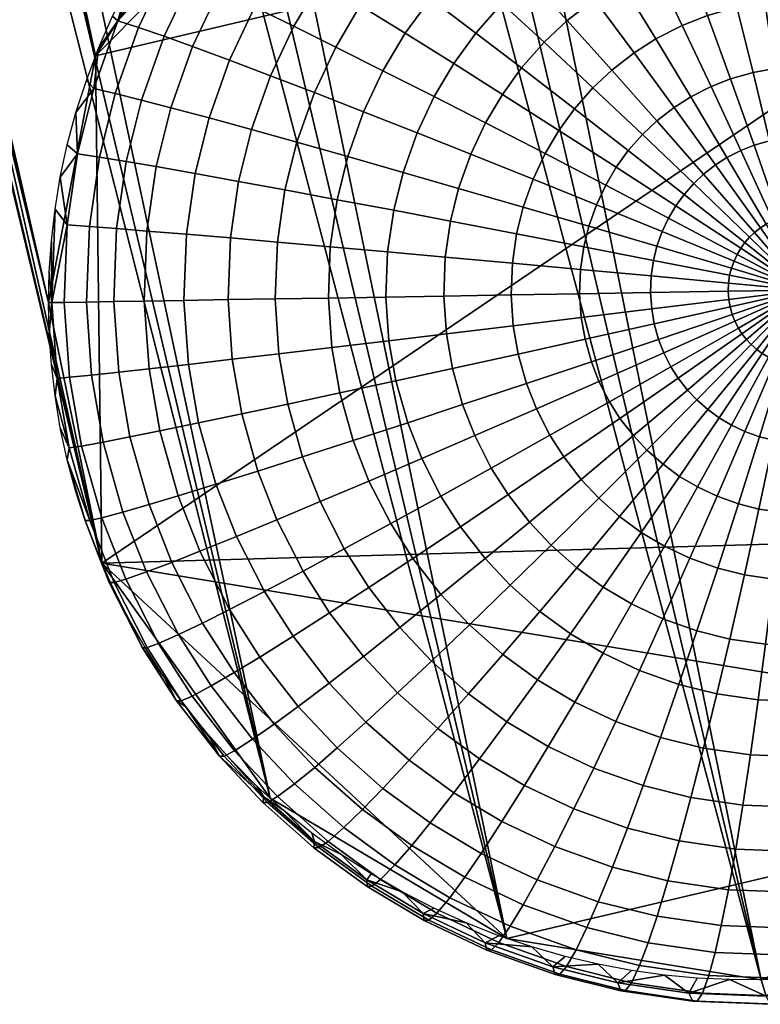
# Model space of a CAD drawing. Header units: millimetres. Extents: x -1294 to -744, y 672 to 1189.
# Tile 236 of 256: x -760.76 to -752.46, y 684.97 to 696. Entities that reach past the tile are written whole.
import ezdxf

# ---------------------------------------------------------------- set-up
doc = ezdxf.new("R2010")
doc.units = ezdxf.units.MM
doc.header["$MEASUREMENT"] = 0
doc.layers.add('4 Ben 2', color=7, linetype='Continuous')

msp = doc.modelspace()

# ---------------------------------------------------------------- meshes
at = {"layer": '4 Ben 2'}
mesh = msp.add_polyface(dxfattribs=at)
corners = [(-758.24, 698.183, -463.594), (-759.912, 695.593, -462.992), (-770.033, 742.61, -297.043), (-760.438, 692.831, -462.268), (-771.129, 739.852, -296.357), (-759.841, 689.915, -461.428), (-771.112, 737.044, -295.585), (-757.955, 687.282, -460.582), (-769.87, 734.171, -294.715), (-755.303, 685.71, -459.978), (-767.513, 732.017, -293.97), (-752.453, 685.249, -459.666), (-764.677, 731.005, -293.508), (-749.425, 685.876, -459.642), (-761.772, 731.069, -293.337), (-746.667, 687.744, -459.975), (-758.776, 732.32, -293.485), (-744.995, 690.335, -460.578), (-756.506, 734.634, -293.973), (-744.469, 693.096, -461.302), (-755.41, 737.392, -294.659), (-745.066, 696.013, -462.141), (-755.427, 740.199, -295.431), (-755.285, 738.754, -295.025), (-755.882, 741.671, -295.865), (-756.67, 743.073, -296.301), (-757.483, 733.402, -293.698), (-755.811, 735.993, -294.301), (-763.27, 730.907, -293.39), (-760.241, 731.534, -293.365), (-768.771, 732.94, -294.306), (-766.119, 731.368, -293.702), (-771.254, 738.489, -295.991), (-770.657, 735.573, -295.151), (-770.728, 741.251, -296.715), (-752.453, 700.678, -463.903), (-749.604, 700.218, -463.591), (-755.482, 700.051, -463.928), (-759.912, 695.593, -462.992), (-758.24, 698.183, -463.594), (-759.841, 689.915, -461.428), (-760.438, 692.831, -462.268), (-755.303, 685.71, -459.978), (-757.955, 687.282, -460.582), (-746.667, 687.744, -459.975), (-752.453, 685.249, -459.666), (-749.425, 685.876, -459.642), (-744.995, 690.335, -460.578), (-745.066, 696.013, -462.141), (-744.469, 693.096, -461.302), (-746.952, 698.646, -462.987)]
mesh.append_faces([[corners[k] for k in face] for face in [(0, 1, 2, 2), (1, 3, 4, 4), (3, 5, 6, 6), (5, 7, 8, 8), (7, 9, 10, 10), (9, 11, 12, 12), (11, 13, 14, 14), (13, 15, 16, 16), (15, 17, 18, 18), (17, 19, 20, 20), (19, 21, 22, 22), (22, 23, 19, 19), (24, 22, 21, 21), (25, 24, 21, 21), (18, 26, 15, 15), (27, 18, 17, 17), (20, 27, 17, 17), (23, 20, 19, 19), (14, 28, 11, 11), (29, 14, 13, 13), (16, 29, 13, 13), (26, 16, 15, 15), (10, 30, 7, 7), (31, 10, 9, 9), (12, 31, 9, 9), (28, 12, 11, 11), (6, 32, 3, 3), (33, 6, 5, 5), (8, 33, 5, 5), (30, 8, 7, 7), (34, 2, 1, 1), (4, 34, 1, 1), (32, 4, 3, 3), (35, 36, 37, 37), (37, 38, 39, 39), (38, 40, 41, 41), (40, 42, 43, 43), (42, 44, 45, 45), (45, 44, 46, 46), (44, 40, 47, 47), (47, 48, 49, 49), (48, 47, 50, 50), (50, 37, 36, 36), (37, 50, 38, 38), (38, 50, 40, 40), (40, 44, 42, 42), (40, 50, 47, 47)]])
mesh = msp.add_polyface(dxfattribs=at)
corners = [(-755.558, 698.804, -466.285), (-754.944, 699.119, -466.247), (-754.719, 698.704, -466.876), (-755.292, 698.411, -466.911), (-755.801, 699.152, -465.592), (-755.151, 699.485, -465.552), (-755.993, 699.413, -464.928), (-755.315, 699.76, -464.887), (-756.169, 699.637, -464.165), (-755.76, 698.111, -466.939), (-755.01, 697.982, -467.466), (-755.441, 697.707, -467.492), (-756.06, 698.483, -466.315), (-756.333, 698.812, -465.624), (-756.547, 699.059, -464.962), (-756.743, 699.27, -464.2), (-755.49, 696.93, -468.034), (-755.085, 697.246, -468.009), (-754.702, 696.741, -468.469), (-755.058, 696.463, -468.491), (-755.889, 697.357, -467.52), (-756.246, 697.732, -466.969), (-756.581, 698.077, -466.347), (-756.886, 698.381, -465.658), (-757.123, 698.609, -464.997), (-757.339, 698.805, -464.237), (-755.828, 696.611, -468.054), (-755.357, 696.181, -468.509), (-756.264, 697.004, -467.543), (-756.653, 697.348, -466.994), (-757.018, 697.665, -466.374), (-757.349, 697.945, -465.686), (-756.159, 696.236, -468.075), (-755.649, 695.85, -468.527), (-756.631, 696.588, -467.566), (-757.051, 696.897, -467.019), (-757.445, 697.181, -466.401), (-756.441, 695.847, -468.092), (-755.898, 695.507, -468.543), (-756.944, 696.157, -467.585), (-757.391, 696.429, -467.04), (-757.16, 699.117, -463.781), (-756.823, 699.348, -463.822), (-756.476, 699.561, -463.858), (-756.121, 699.755, -463.888), (-755.759, 699.931, -463.913), (-755.392, 700.088, -463.932), (-755.022, 700.225, -463.946)]
mesh.append_faces([[corners[k] for k in face] for face in [(0, 1, 2, 3), (4, 5, 1, 0), (6, 7, 5, 4), (7, 6, 8, 8), (9, 3, 10, 11), (12, 0, 3, 9), (13, 4, 0, 12), (14, 6, 4, 13), (15, 8, 6, 14), (16, 17, 18, 19), (20, 11, 17, 16), (21, 9, 11, 20), (22, 12, 9, 21), (23, 13, 12, 22), (24, 14, 13, 23), (25, 15, 14, 24), (26, 16, 19, 27), (28, 20, 16, 26), (29, 21, 20, 28), (30, 22, 21, 29), (31, 23, 22, 30), (32, 26, 27, 33), (34, 28, 26, 32), (35, 29, 28, 34), (36, 30, 29, 35), (37, 32, 33, 38), (39, 34, 32, 37), (40, 35, 34, 39), (41, 42, 15, 15), (42, 43, 15, 15), (43, 44, 8, 8), (44, 45, 8, 8), (45, 46, 8, 8), (46, 47, 7, 7), (7, 8, 46, 46), (8, 15, 43, 43)]])
mesh = msp.add_polyface(dxfattribs=at)
corners = [(-757.606, 698.155, -465.027), (-757.123, 698.609, -464.997), (-756.886, 698.381, -465.658), (-757.349, 697.945, -465.686), (-757.838, 698.335, -464.267), (-757.339, 698.805, -464.237), (-757.801, 697.432, -465.714), (-757.018, 697.665, -466.374), (-757.445, 697.181, -466.401), (-758.077, 697.62, -465.056), (-758.326, 697.781, -464.297), (-757.809, 696.679, -466.423), (-757.051, 696.897, -467.019), (-757.391, 696.429, -467.04), (-758.187, 696.9, -465.738), (-758.479, 697.066, -465.081), (-758.742, 697.208, -464.323), (-757.69, 695.925, -467.058), (-756.944, 696.157, -467.585), (-757.219, 695.693, -467.602), (-758.13, 696.139, -466.443), (-758.527, 696.328, -465.759), (-758.833, 696.469, -465.103), (-759.109, 696.59, -464.346), (-758.823, 695.699, -465.778), (-758.409, 695.546, -466.461), (-759.142, 695.814, -465.122), (-759.428, 695.912, -464.366), (-759.662, 695.986, -463.489), (-759.877, 695.68, -463.014), (-759.721, 696.037, -463.101), (-759.546, 696.389, -463.187), (-759.351, 696.735, -463.269), (-759.136, 697.074, -463.348), (-758.903, 697.404, -463.424), (-758.652, 697.723, -463.495), (-758.384, 698.031, -463.562), (-758.099, 698.325, -463.624), (-757.8, 698.605, -463.682), (-757.486, 698.869, -463.734), (-757.16, 699.117, -463.781), (-756.743, 699.27, -464.2)]
mesh.append_faces([[corners[k] for k in face] for face in [(0, 1, 2, 3), (4, 5, 1, 0), (6, 3, 7, 8), (9, 0, 3, 6), (10, 4, 0, 9), (11, 8, 12, 13), (14, 6, 8, 11), (15, 9, 6, 14), (16, 10, 9, 15), (17, 13, 18, 19), (20, 11, 13, 17), (21, 14, 11, 20), (22, 15, 14, 21), (23, 16, 15, 22), (24, 21, 20, 25), (26, 22, 21, 24), (27, 23, 22, 26), (23, 27, 28, 28), (29, 30, 28, 28), (30, 31, 28, 28), (31, 32, 28, 28), (32, 33, 23, 23), (33, 34, 16, 16), (34, 35, 16, 16), (35, 36, 10, 10), (36, 37, 10, 10), (37, 38, 4, 4), (38, 39, 5, 5), (39, 40, 5, 5), (41, 5, 40, 40), (5, 4, 38, 38), (4, 10, 37, 37), (10, 16, 35, 35), (16, 23, 33, 33), (23, 28, 32, 32)]])
mesh = msp.add_polyface(dxfattribs=at)
corners = [(-752.301, 695.451, -469.387), (-752.036, 695.47, -469.371), (-752.01, 694.686, -469.585), (-752.192, 694.673, -469.596), (-752.411, 696.195, -469.103), (-752.066, 696.22, -469.082), (-752.523, 696.923, -468.736), (-752.101, 696.952, -468.711), (-752.624, 697.543, -468.343), (-752.135, 697.577, -468.313), (-752.544, 695.409, -469.402), (-752.359, 694.644, -469.606), (-752.726, 696.14, -469.122), (-752.91, 696.855, -468.76), (-753.071, 697.465, -468.37), (-753.236, 698.066, -467.896), (-752.729, 698.155, -467.865), (-752.798, 695.337, -469.417), (-752.533, 694.595, -469.616), (-753.056, 696.047, -469.142), (-753.315, 696.741, -468.784), (-753.54, 697.332, -468.398), (-753.767, 697.916, -467.928), (-753.015, 695.252, -469.43), (-752.682, 694.536, -469.625), (-753.338, 695.936, -469.159), (-753.66, 696.605, -468.805), (-753.939, 697.175, -468.422), (-754.22, 697.738, -467.956), (-753.634, 695.785, -469.177), (-753.242, 695.135, -469.444), (-754.023, 696.419, -468.827), (-754.359, 696.96, -468.448), (-754.696, 697.494, -467.985), (-753.876, 695.63, -469.192), (-753.428, 695.016, -469.455), (-754.319, 696.229, -468.846), (-754.702, 696.741, -468.469), (-755.085, 697.246, -468.009), (-755.441, 697.707, -467.492), (-755.01, 697.982, -467.466), (-754.128, 695.434, -469.207), (-753.621, 694.865, -469.467), (-754.627, 695.989, -468.864), (-755.058, 696.463, -468.491), (-754.338, 695.235, -469.22), (-753.783, 694.713, -469.477), (-754.885, 695.746, -468.88), (-755.357, 696.181, -468.509), (-755.138, 695.46, -468.896), (-754.544, 695.002, -469.233), (-755.353, 695.163, -468.909), (-754.72, 694.76, -469.244)]
mesh.append_faces([[corners[k] for k in face] for face in [(0, 1, 2, 3), (4, 5, 1, 0), (6, 7, 5, 4), (8, 9, 7, 6), (10, 0, 3, 11), (12, 4, 0, 10), (13, 6, 4, 12), (14, 8, 6, 13), (15, 16, 8, 14), (17, 10, 11, 18), (19, 12, 10, 17), (20, 13, 12, 19), (21, 14, 13, 20), (22, 15, 14, 21), (23, 17, 18, 24), (25, 19, 17, 23), (26, 20, 19, 25), (27, 21, 20, 26), (28, 22, 21, 27), (29, 25, 23, 30), (31, 26, 25, 29), (32, 27, 26, 31), (33, 28, 27, 32), (34, 29, 30, 35), (36, 31, 29, 34), (37, 32, 31, 36), (38, 33, 32, 37), (39, 40, 33, 38), (41, 34, 35, 42), (43, 36, 34, 41), (44, 37, 36, 43), (45, 41, 42, 46), (47, 43, 41, 45), (48, 44, 43, 47), (49, 47, 45, 50), (51, 49, 50, 52)]])
mesh = msp.add_polyface(dxfattribs=at)
corners = [(-755.979, 692.481, -468.95), (-756.009, 692.905, -468.951), (-755.255, 692.917, -469.278), (-755.231, 692.572, -469.277), (-756.623, 692.404, -468.589), (-756.657, 692.894, -468.591), (-757.264, 692.328, -468.146), (-757.302, 692.883, -468.147), (-757.855, 692.258, -467.644), (-757.898, 692.873, -467.646), (-758.38, 692.197, -467.104), (-758.426, 692.865, -467.106), (-755.649, 695.85, -468.527), (-755.357, 696.181, -468.509), (-754.885, 695.746, -468.88), (-755.138, 695.46, -468.896), (-755.898, 695.507, -468.543), (-755.353, 695.163, -468.909), (-755.542, 694.844, -468.921), (-754.72, 694.76, -469.244), (-754.874, 694.5, -469.253), (-756.117, 695.138, -468.556), (-756.69, 695.428, -468.108), (-756.441, 695.847, -468.092), (-757.219, 695.693, -467.602), (-756.944, 696.157, -467.585), (-755.707, 694.494, -468.931), (-755.009, 694.214, -469.262), (-756.308, 694.732, -468.568), (-756.907, 694.968, -468.121), (-757.459, 695.183, -467.617), (-757.951, 695.372, -467.075), (-757.69, 695.925, -467.058), (-758.409, 695.546, -466.461), (-758.13, 696.139, -466.443), (-755.843, 694.111, -468.94), (-755.12, 693.902, -469.269), (-756.465, 694.29, -468.578), (-757.085, 694.466, -468.133), (-757.656, 694.628, -467.63), (-758.164, 694.769, -467.088), (-755.934, 693.744, -468.946), (-755.194, 693.602, -469.274), (-756.57, 693.865, -468.585), (-757.204, 693.984, -468.14), (-757.789, 694.093, -467.638), (-758.308, 694.188, -467.097), (-755.992, 693.342, -468.95), (-755.241, 693.274, -469.277), (-756.638, 693.4, -468.589), (-757.28, 693.457, -468.145), (-757.873, 693.509, -467.644), (-758.4, 693.555, -467.104), (-756.009, 692.905, -468.951), (-755.255, 692.917, -469.278), (-756.657, 692.894, -468.591), (-757.302, 692.883, -468.147), (-757.898, 692.873, -467.646)]
mesh.append_faces([[corners[k] for k in face] for face in [(0, 1, 2, 3), (4, 5, 1, 0), (6, 7, 5, 4), (8, 9, 7, 6), (10, 11, 9, 8), (12, 13, 14, 15), (16, 12, 15, 17), (18, 17, 19, 20), (21, 16, 17, 18), (22, 23, 16, 21), (24, 25, 23, 22), (26, 18, 20, 27), (28, 21, 18, 26), (29, 22, 21, 28), (30, 24, 22, 29), (31, 32, 24, 30), (33, 34, 32, 31), (35, 26, 27, 36), (37, 28, 26, 35), (38, 29, 28, 37), (39, 30, 29, 38), (40, 31, 30, 39), (41, 35, 36, 42), (43, 37, 35, 41), (44, 38, 37, 43), (45, 39, 38, 44), (46, 40, 39, 45), (47, 41, 42, 48), (49, 43, 41, 47), (50, 44, 43, 49), (51, 45, 44, 50), (52, 46, 45, 51), (53, 47, 48, 54), (55, 49, 47, 53), (56, 50, 49, 55), (57, 51, 50, 56)]])
mesh = msp.add_polyface(dxfattribs=at)
corners = [(-758.639, 694.899, -466.475), (-758.409, 695.546, -466.461), (-757.951, 695.372, -467.075), (-758.164, 694.769, -467.088), (-759.067, 695.013, -465.793), (-758.823, 695.699, -465.778), (-759.396, 695.099, -465.138), (-759.142, 695.814, -465.122), (-759.69, 695.173, -464.382), (-759.428, 695.912, -464.366), (-759.931, 695.228, -463.506), (-759.662, 695.986, -463.489), (-758.793, 694.276, -466.485), (-758.308, 694.188, -467.097), (-759.23, 694.354, -465.804), (-759.566, 694.411, -465.149), (-759.866, 694.461, -464.394), (-760.111, 694.498, -463.518), (-758.891, 693.596, -466.492), (-758.4, 693.555, -467.104), (-759.334, 693.633, -465.811), (-759.675, 693.661, -465.156), (-759.979, 693.684, -464.401), (-760.227, 693.701, -463.526), (-758.426, 692.865, -467.106), (-757.873, 693.509, -467.644), (-757.898, 692.873, -467.646), (-758.92, 692.856, -466.494), (-759.364, 692.849, -465.813), (-759.706, 692.843, -465.159), (-760.011, 692.838, -464.404), (-760.26, 692.834, -463.529), (-760.398, 692.832, -462.711), (-760.438, 692.831, -462.268), (-760.43, 693.175, -462.362), (-760.405, 693.525, -462.456), (-760.364, 693.879, -462.551), (-760.305, 694.237, -462.645), (-760.227, 694.597, -462.739), (-760.13, 694.959, -462.832), (-760.013, 695.32, -462.924), (-759.877, 695.68, -463.014), (-760.43, 692.487, -462.173), (-760.438, 692.831, -462.268), (-760.398, 692.832, -462.711)]
mesh.append_faces([[corners[k] for k in face] for face in [(0, 1, 2, 3), (4, 5, 1, 0), (6, 7, 5, 4), (8, 9, 7, 6), (10, 11, 9, 8), (12, 0, 3, 13), (14, 4, 0, 12), (15, 6, 4, 14), (16, 8, 6, 15), (17, 10, 8, 16), (18, 12, 13, 19), (20, 14, 12, 18), (21, 15, 14, 20), (22, 16, 15, 21), (23, 17, 16, 22), (24, 19, 25, 26), (27, 18, 19, 24), (28, 20, 18, 27), (29, 21, 20, 28), (30, 22, 21, 29), (31, 23, 22, 30), (23, 31, 32, 32), (33, 34, 32, 32), (34, 35, 32, 32), (35, 36, 32, 32), (36, 37, 23, 23), (37, 38, 17, 17), (38, 39, 17, 17), (39, 40, 10, 10), (40, 41, 10, 10), (42, 43, 44, 44), (11, 10, 41, 41), (10, 17, 39, 39), (17, 23, 37, 37), (23, 32, 36, 36)]])
mesh = msp.add_polyface(dxfattribs=at)
corners = [(-753.68, 692.761, -469.688), (-753.693, 692.943, -469.688), (-752.823, 692.958, -469.776), (-752.816, 692.867, -469.776), (-754.47, 692.664, -469.521), (-754.488, 692.93, -469.522), (-755.231, 692.572, -469.277), (-755.255, 692.917, -469.278), (-753.651, 692.594, -469.686), (-752.802, 692.784, -469.775), (-754.427, 692.421, -469.518), (-753.602, 692.42, -469.683), (-752.778, 692.698, -469.774), (-753.242, 695.135, -469.444), (-753.015, 695.252, -469.43), (-752.682, 694.536, -469.625), (-752.838, 694.456, -469.635), (-753.428, 695.016, -469.455), (-752.965, 694.375, -469.643), (-753.621, 694.865, -469.467), (-753.098, 694.271, -469.651), (-753.209, 694.166, -469.658), (-752.527, 693.617, -469.758), (-752.583, 693.565, -469.761), (-753.783, 694.713, -469.477), (-753.318, 694.043, -469.664), (-752.637, 693.504, -469.764), (-753.942, 694.533, -469.487), (-754.544, 695.002, -469.233), (-754.338, 695.235, -469.22), (-753.41, 693.916, -469.67), (-752.683, 693.44, -469.767), (-754.077, 694.347, -469.495), (-754.72, 694.76, -469.244), (-753.492, 693.778, -469.675), (-752.723, 693.372, -469.77), (-754.195, 694.147, -469.503), (-754.874, 694.5, -469.253), (-753.563, 693.627, -469.68), (-752.758, 693.297, -469.772), (-754.299, 693.927, -469.509), (-755.009, 694.214, -469.262), (-753.621, 693.463, -469.683), (-752.787, 693.216, -469.774), (-754.384, 693.687, -469.515), (-755.12, 693.902, -469.269), (-753.661, 693.304, -469.686), (-752.807, 693.137, -469.775), (-754.441, 693.456, -469.518), (-755.194, 693.602, -469.274), (-753.686, 693.131, -469.688), (-752.819, 693.051, -469.776), (-754.478, 693.204, -469.521), (-755.241, 693.274, -469.277), (-753.693, 692.943, -469.688), (-752.823, 692.958, -469.776), (-754.488, 692.93, -469.522), (-755.255, 692.917, -469.278)]
mesh.append_faces([[corners[k] for k in face] for face in [(0, 1, 2, 3), (4, 5, 1, 0), (6, 7, 5, 4), (8, 0, 3, 9), (10, 4, 0, 8), (11, 8, 9, 12), (13, 14, 15, 16), (17, 13, 16, 18), (19, 17, 18, 20), (21, 20, 22, 23), (24, 19, 20, 21), (25, 21, 23, 26), (27, 24, 21, 25), (28, 29, 24, 27), (30, 25, 26, 31), (32, 27, 25, 30), (33, 28, 27, 32), (34, 30, 31, 35), (36, 32, 30, 34), (37, 33, 32, 36), (38, 34, 35, 39), (40, 36, 34, 38), (41, 37, 36, 40), (42, 38, 39, 43), (44, 40, 38, 42), (45, 41, 40, 44), (46, 42, 43, 47), (48, 44, 42, 46), (49, 45, 44, 48), (50, 46, 47, 51), (52, 48, 46, 50), (53, 49, 48, 52), (54, 50, 51, 55), (56, 52, 50, 54), (57, 53, 52, 56)]])
mesh = msp.add_polyface(dxfattribs=at)
corners = [(-752.816, 692.867, -469.776), (-752.823, 692.958, -469.776), (-751.971, 692.972, -469.77), (-752.802, 692.784, -469.775), (-751.971, 692.972, -469.77), (-752.778, 692.698, -469.774), (-751.971, 692.972, -469.77), (-752.749, 692.624, -469.772), (-751.971, 692.972, -469.77), (-752.709, 692.546, -469.77), (-751.971, 692.972, -469.77), (-752.669, 692.483, -469.767), (-751.971, 692.972, -469.77), (-752.617, 692.417, -469.764), (-751.971, 692.972, -469.77), (-752.565, 692.361, -469.761), (-751.971, 692.972, -469.77), (-752.504, 692.307, -469.758), (-751.971, 692.972, -469.77), (-752.441, 692.261, -469.754), (-751.971, 692.972, -469.77), (-752.373, 692.221, -469.75), (-751.971, 692.972, -469.77), (-752.298, 692.185, -469.745), (-751.971, 692.972, -469.77), (-752.217, 692.156, -469.74), (-751.971, 692.972, -469.77), (-752.138, 692.137, -469.736), (-751.971, 692.972, -469.77), (-752.192, 694.673, -469.596), (-752.01, 694.686, -469.585), (-751.987, 693.823, -469.725), (-752.078, 693.816, -469.73), (-752.16, 693.802, -469.735), (-751.971, 692.972, -469.77), (-752.359, 694.644, -469.606), (-752.247, 693.778, -469.741), (-751.971, 692.972, -469.77), (-752.533, 694.595, -469.616), (-752.321, 693.748, -469.745), (-751.971, 692.972, -469.77), (-752.682, 694.536, -469.625), (-752.398, 693.709, -469.75), (-751.971, 692.972, -469.77), (-752.838, 694.456, -469.635), (-752.462, 693.668, -469.754), (-751.971, 692.972, -469.77), (-752.965, 694.375, -469.643), (-752.527, 693.617, -469.758), (-751.971, 692.972, -469.77), (-753.098, 694.271, -469.651), (-752.583, 693.565, -469.761), (-751.971, 692.972, -469.77), (-752.637, 693.504, -469.764), (-751.971, 692.972, -469.77), (-752.683, 693.44, -469.767), (-751.971, 692.972, -469.77), (-752.723, 693.372, -469.77), (-751.971, 692.972, -469.77), (-752.758, 693.297, -469.772), (-751.971, 692.972, -469.77), (-752.787, 693.216, -469.774), (-751.971, 692.972, -469.77), (-752.807, 693.137, -469.775), (-751.971, 692.972, -469.77), (-752.819, 693.051, -469.776), (-751.971, 692.972, -469.77), (-752.823, 692.958, -469.776), (-751.971, 692.972, -469.77)]
mesh.append_faces([[corners[k] for k in face] for face in [(0, 1, 2, 2), (3, 0, 4, 4), (5, 3, 6, 6), (7, 5, 8, 8), (9, 7, 10, 10), (11, 9, 12, 12), (13, 11, 14, 14), (15, 13, 16, 16), (17, 15, 18, 18), (19, 17, 20, 20), (21, 19, 22, 22), (23, 21, 24, 24), (25, 23, 26, 26), (27, 25, 28, 28), (29, 30, 31, 32), (33, 32, 34, 34), (35, 29, 32, 33), (36, 33, 37, 37), (38, 35, 33, 36), (39, 36, 40, 40), (41, 38, 36, 39), (42, 39, 43, 43), (44, 41, 39, 42), (45, 42, 46, 46), (47, 44, 42, 45), (48, 45, 49, 49), (50, 47, 45, 48), (51, 48, 52, 52), (53, 51, 54, 54), (55, 53, 56, 56), (57, 55, 58, 58), (59, 57, 60, 60), (61, 59, 62, 62), (63, 61, 64, 64), (65, 63, 66, 66), (67, 65, 68, 68)]])
mesh = msp.add_polyface(dxfattribs=at)
corners = [(-759.311, 692.09, -465.811), (-759.364, 692.849, -465.813), (-758.92, 692.856, -466.494), (-758.87, 692.14, -466.492), (-759.651, 692.052, -465.157), (-759.706, 692.843, -465.159), (-759.954, 692.019, -464.401), (-760.011, 692.838, -464.404), (-760.201, 691.995, -463.526), (-760.26, 692.834, -463.529), (-760.339, 691.983, -462.709), (-760.398, 692.832, -462.711), (-759.525, 691.328, -465.15), (-759.19, 691.395, -465.804), (-759.824, 691.27, -464.394), (-760.068, 691.226, -463.519), (-760.204, 691.206, -462.701), (-759.311, 690.57, -465.138), (-758.985, 690.668, -465.793), (-759.603, 690.486, -464.382), (-759.841, 690.422, -463.506), (-759.975, 690.393, -462.688), (-759.34, 689.816, -464.367), (-759.057, 689.923, -465.123), (-759.572, 689.736, -463.49), (-759.703, 689.698, -462.673), (-759.756, 689.697, -461.819), (-760.028, 690.391, -461.835), (-759.204, 689.015, -463.469), (-758.982, 689.114, -464.346), (-759.331, 688.97, -462.651), (-759.384, 688.968, -461.797), (-759.546, 689.303, -461.241), (-759.721, 689.649, -461.347), (-759.877, 690.001, -461.454), (-760.013, 690.356, -461.56), (-760.13, 690.714, -461.666), (-760.227, 691.072, -461.771), (-760.305, 691.43, -461.874), (-760.364, 691.786, -461.976), (-760.405, 692.138, -462.075), (-760.43, 692.487, -462.173)]
mesh.append_faces([[corners[k] for k in face] for face in [(0, 1, 2, 3), (4, 5, 1, 0), (6, 7, 5, 4), (8, 9, 7, 6), (10, 11, 9, 8), (12, 4, 0, 13), (14, 6, 4, 12), (15, 8, 6, 14), (16, 10, 8, 15), (17, 12, 13, 18), (19, 14, 12, 17), (20, 15, 14, 19), (21, 16, 15, 20), (22, 19, 17, 23), (24, 20, 19, 22), (25, 21, 20, 24), (26, 27, 21, 25), (28, 24, 22, 29), (30, 25, 24, 28), (31, 26, 25, 30), (32, 33, 26, 26), (33, 34, 26, 26), (34, 35, 27, 27), (35, 36, 27, 27), (36, 37, 27, 27), (37, 38, 16, 16), (38, 39, 16, 16), (39, 40, 10, 10), (40, 41, 10, 10), (11, 10, 41, 41), (10, 16, 39, 39), (16, 21, 37, 37), (27, 26, 34, 34), (21, 27, 37, 37), (26, 31, 32, 32)]])
mesh = msp.add_polyface(dxfattribs=at)
corners = [(-758.87, 692.14, -466.492), (-758.92, 692.856, -466.494), (-758.426, 692.865, -467.106), (-758.38, 692.197, -467.104), (-756.545, 691.956, -468.585), (-756.623, 692.404, -468.589), (-755.979, 692.481, -468.95), (-755.912, 692.094, -468.946), (-757.175, 691.82, -468.141), (-757.264, 692.328, -468.146), (-757.757, 691.695, -467.639), (-757.855, 692.258, -467.644), (-758.273, 691.585, -467.098), (-758.755, 691.484, -466.486), (-759.19, 691.395, -465.804), (-759.311, 692.09, -465.811), (-756.413, 691.487, -468.578), (-755.798, 691.689, -468.939), (-757.025, 691.288, -468.132), (-757.591, 691.106, -467.629), (-758.093, 690.946, -467.088), (-758.562, 690.798, -466.475), (-758.985, 690.668, -465.793), (-756.256, 691.087, -468.569), (-755.662, 691.343, -468.932), (-756.847, 690.834, -468.122), (-757.393, 690.603, -467.618), (-757.879, 690.399, -467.075), (-758.332, 690.213, -466.461), (-758.742, 690.047, -465.779), (-759.057, 689.923, -465.123), (-759.311, 690.57, -465.138), (-756.041, 690.666, -468.556), (-755.477, 690.979, -468.921), (-756.604, 690.357, -468.108), (-757.124, 690.074, -467.602), (-757.586, 689.826, -467.058), (-758.019, 689.598, -466.443), (-758.409, 689.396, -465.759), (-758.711, 689.244, -465.103), (-758.982, 689.114, -464.346), (-759.34, 689.816, -464.367), (-756.356, 689.967, -468.093), (-755.822, 690.322, -468.543), (-756.849, 689.642, -467.586), (-757.288, 689.357, -467.041), (-757.698, 689.095, -466.424), (-758.07, 688.863, -465.739), (-756.041, 689.562, -468.074), (-755.545, 689.965, -468.527), (-756.5, 689.194, -467.565), (-756.909, 688.87, -467.018)]
mesh.append_faces([[corners[k] for k in face] for face in [(0, 1, 2, 3), (4, 5, 6, 7), (8, 9, 5, 4), (10, 11, 9, 8), (12, 3, 11, 10), (13, 0, 3, 12), (14, 15, 0, 13), (16, 4, 7, 17), (18, 8, 4, 16), (19, 10, 8, 18), (20, 12, 10, 19), (21, 13, 12, 20), (22, 14, 13, 21), (23, 16, 17, 24), (25, 18, 16, 23), (26, 19, 18, 25), (27, 20, 19, 26), (28, 21, 20, 27), (29, 22, 21, 28), (30, 31, 22, 29), (32, 23, 24, 33), (34, 25, 23, 32), (35, 26, 25, 34), (36, 27, 26, 35), (37, 28, 27, 36), (38, 29, 28, 37), (39, 30, 29, 38), (40, 41, 30, 39), (42, 34, 32, 43), (44, 35, 34, 42), (45, 36, 35, 44), (46, 37, 36, 45), (47, 38, 37, 46), (48, 42, 43, 49), (50, 44, 42, 48), (51, 45, 44, 50)]])
mesh = msp.add_polyface(dxfattribs=at)
corners = [(-755.176, 692.256, -469.274), (-755.231, 692.572, -469.277), (-754.47, 692.664, -469.521), (-754.427, 692.421, -469.518), (-755.912, 692.094, -468.946), (-755.979, 692.481, -468.95), (-754.356, 692.167, -469.514), (-753.651, 692.594, -469.686), (-753.602, 692.42, -469.683), (-755.083, 691.925, -469.269), (-755.798, 691.689, -468.939), (-753.544, 692.271, -469.68), (-752.778, 692.698, -469.774), (-752.749, 692.624, -469.772), (-754.271, 691.95, -469.509), (-754.972, 691.643, -469.262), (-755.662, 691.343, -468.932), (-753.464, 692.114, -469.675), (-752.709, 692.546, -469.77), (-754.154, 691.722, -469.503), (-754.821, 691.346, -469.253), (-755.477, 690.979, -468.921), (-753.382, 691.986, -469.67), (-752.669, 692.483, -469.767), (-754.036, 691.535, -469.496), (-754.666, 691.104, -469.244), (-755.287, 690.682, -468.91), (-753.279, 691.853, -469.664), (-752.617, 692.417, -469.764), (-753.885, 691.342, -469.487), (-754.47, 690.852, -469.233), (-753.174, 691.742, -469.658), (-752.565, 692.361, -469.761), (-753.733, 691.18, -469.478), (-754.272, 690.641, -469.221), (-753.051, 691.633, -469.651), (-752.504, 692.307, -469.758), (-753.553, 691.021, -469.467), (-752.924, 691.54, -469.643), (-752.441, 692.261, -469.754), (-753.368, 690.886, -469.456), (-752.787, 691.459, -469.635), (-752.373, 692.221, -469.75), (-753.168, 690.767, -469.444), (-752.636, 691.387, -469.626), (-752.298, 692.185, -469.745), (-752.948, 690.663, -469.431), (-752.472, 691.329, -469.616), (-752.217, 692.156, -469.74), (-752.709, 690.578, -469.416), (-752.314, 691.29, -469.606), (-752.138, 692.137, -469.736), (-752.479, 690.52, -469.402), (-752.141, 691.265, -469.596), (-752.052, 692.124, -469.73)]
mesh.append_faces([[corners[k] for k in face] for face in [(0, 1, 2, 3), (4, 5, 1, 0), (6, 3, 7, 8), (9, 0, 3, 6), (10, 4, 0, 9), (11, 8, 12, 13), (14, 6, 8, 11), (15, 9, 6, 14), (16, 10, 9, 15), (17, 11, 13, 18), (19, 14, 11, 17), (20, 15, 14, 19), (21, 16, 15, 20), (22, 17, 18, 23), (24, 19, 17, 22), (25, 20, 19, 24), (26, 21, 20, 25), (27, 22, 23, 28), (29, 24, 22, 27), (30, 25, 24, 29), (31, 27, 28, 32), (33, 29, 27, 31), (34, 30, 29, 33), (35, 31, 32, 36), (37, 33, 31, 35), (38, 35, 36, 39), (40, 37, 35, 38), (41, 38, 39, 42), (43, 40, 38, 41), (44, 41, 42, 45), (46, 43, 41, 44), (47, 44, 45, 48), (49, 46, 44, 47), (50, 47, 48, 51), (52, 49, 47, 50), (53, 50, 51, 54)]])
mesh = msp.add_polyface(dxfattribs=at)
corners = [(-755.822, 690.322, -468.543), (-756.041, 690.666, -468.556), (-755.477, 690.979, -468.921), (-755.287, 690.682, -468.91), (-755.048, 690.373, -468.895), (-754.666, 691.104, -469.244), (-754.47, 690.852, -469.233), (-755.545, 689.965, -468.527), (-754.805, 690.115, -468.881), (-754.272, 690.641, -469.221), (-755.264, 689.666, -468.51), (-755.722, 689.223, -468.055), (-756.041, 689.562, -468.074), (-754.039, 690.435, -469.207), (-753.733, 691.18, -469.478), (-753.553, 691.021, -469.467), (-754.519, 689.862, -468.864), (-754.933, 689.374, -468.49), (-755.347, 688.891, -468.033), (-753.798, 690.259, -469.193), (-753.368, 690.886, -469.456), (-754.223, 689.647, -468.846), (-754.591, 689.124, -468.47), (-754.959, 688.608, -468.01), (-753.538, 690.104, -469.177), (-753.168, 690.767, -469.444), (-753.905, 689.457, -468.827), (-754.222, 688.905, -468.448), (-754.541, 688.359, -467.985), (-753.252, 689.969, -469.16), (-752.948, 690.663, -469.431), (-753.555, 689.291, -468.806), (-753.817, 688.713, -468.424), (-752.941, 689.858, -469.141), (-752.709, 690.578, -469.416), (-753.173, 689.155, -468.783), (-753.376, 688.556, -468.397), (-752.641, 689.784, -469.123), (-752.479, 690.52, -469.402), (-752.806, 689.064, -468.761), (-752.951, 688.451, -468.371), (-752.227, 690.484, -469.387), (-752.314, 691.29, -469.606), (-752.141, 691.265, -469.596), (-752.314, 689.736, -469.103), (-752.405, 689.006, -468.737), (-752.487, 688.383, -468.343), (-751.953, 690.473, -469.371), (-751.953, 691.257, -469.585), (-751.958, 689.722, -469.082), (-751.969, 688.989, -468.711), (-751.982, 688.364, -468.313)]
mesh.append_faces([[corners[k] for k in face] for face in [(0, 1, 2, 3), (4, 3, 5, 6), (7, 0, 3, 4), (8, 4, 6, 9), (10, 7, 4, 8), (11, 12, 7, 10), (13, 9, 14, 15), (16, 8, 9, 13), (17, 10, 8, 16), (18, 11, 10, 17), (19, 13, 15, 20), (21, 16, 13, 19), (22, 17, 16, 21), (23, 18, 17, 22), (24, 19, 20, 25), (26, 21, 19, 24), (27, 22, 21, 26), (28, 23, 22, 27), (29, 24, 25, 30), (31, 26, 24, 29), (32, 27, 26, 31), (33, 29, 30, 34), (35, 31, 29, 33), (36, 32, 31, 35), (37, 33, 34, 38), (39, 35, 33, 37), (40, 36, 35, 39), (41, 38, 42, 43), (44, 37, 38, 41), (45, 39, 37, 44), (46, 40, 39, 45), (47, 41, 43, 48), (49, 44, 41, 47), (50, 45, 44, 49), (51, 46, 45, 50)]])
mesh = msp.add_polyface(dxfattribs=at)
corners = [(-756.147, 688.818, -467.544), (-756.5, 689.194, -467.565), (-756.041, 689.562, -468.074), (-755.722, 689.223, -468.055), (-756.526, 688.462, -466.995), (-756.909, 688.87, -467.018), (-756.881, 688.135, -466.376), (-757.292, 688.572, -466.4), (-757.204, 687.845, -465.688), (-757.64, 688.309, -465.714), (-755.732, 688.451, -467.519), (-755.347, 688.891, -468.033), (-756.075, 688.063, -466.969), (-756.398, 687.707, -466.347), (-756.692, 687.392, -465.657), (-756.921, 687.156, -464.996), (-757.455, 687.628, -465.028), (-757.129, 686.953, -464.236), (-757.682, 687.442, -464.269), (-755.608, 687.723, -466.941), (-755.302, 688.137, -467.494), (-755.897, 687.342, -466.317), (-756.161, 687.005, -465.626), (-756.368, 686.753, -464.963), (-756.557, 686.536, -464.202), (-756.718, 686.372, -463.321), (-757.305, 686.799, -463.356), (-756.816, 686.297, -462.501), (-757.41, 686.729, -462.537), (-756.869, 686.294, -461.648), (-757.463, 686.727, -461.683), (-756.871, 686.369, -460.785), (-757.458, 686.797, -460.82), (-755.59, 686.665, -465.591), (-755.358, 687.021, -466.285), (-755.772, 686.398, -464.928), (-755.941, 686.168, -464.165), (-756.086, 685.995, -463.283), (-756.177, 685.916, -462.463), (-756.23, 685.913, -461.609), (-756.239, 685.993, -460.747), (-755.475, 685.584, -462.421), (-755.392, 685.667, -463.241), (-755.528, 685.581, -461.567), (-755.545, 685.665, -460.706), (-755.759, 685.887, -460.056), (-756.121, 686.05, -460.125), (-756.476, 686.233, -460.198), (-756.823, 686.434, -460.276), (-757.16, 686.654, -460.358)]
mesh.append_faces([[corners[k] for k in face] for face in [(0, 1, 2, 3), (4, 5, 1, 0), (6, 7, 5, 4), (8, 9, 7, 6), (10, 0, 3, 11), (12, 4, 0, 10), (13, 6, 4, 12), (14, 8, 6, 13), (15, 16, 8, 14), (17, 18, 16, 15), (19, 12, 10, 20), (21, 13, 12, 19), (22, 14, 13, 21), (23, 15, 14, 22), (24, 17, 15, 23), (25, 26, 17, 24), (27, 28, 26, 25), (29, 30, 28, 27), (31, 32, 30, 29), (33, 22, 21, 34), (35, 23, 22, 33), (36, 24, 23, 35), (37, 25, 24, 36), (38, 27, 25, 37), (39, 29, 27, 38), (40, 31, 29, 39), (41, 38, 37, 42), (43, 39, 38, 41), (44, 40, 39, 43), (45, 46, 40, 40), (46, 47, 40, 40), (47, 48, 31, 31), (48, 49, 31, 31), (32, 31, 49, 49), (31, 40, 47, 47), (40, 44, 45, 45)]])
mesh = msp.add_polyface(dxfattribs=at)
corners = [(-758.357, 688.689, -465.082), (-758.711, 689.244, -465.103), (-758.409, 689.396, -465.759), (-758.07, 688.863, -465.739), (-758.616, 688.539, -464.324), (-758.982, 689.114, -464.346), (-758.829, 688.426, -463.447), (-759.204, 689.015, -463.469), (-758.951, 688.374, -462.628), (-759.331, 688.97, -462.651), (-759.004, 688.372, -461.775), (-759.384, 688.968, -461.797), (-757.292, 688.572, -466.4), (-757.698, 689.095, -466.424), (-757.288, 689.357, -467.041), (-756.909, 688.87, -467.018), (-757.64, 688.309, -465.714), (-757.909, 688.112, -465.055), (-758.152, 687.942, -464.297), (-758.353, 687.813, -463.418), (-758.47, 687.755, -462.6), (-758.523, 687.752, -461.746), (-757.455, 687.628, -465.028), (-757.204, 687.845, -465.688), (-757.682, 687.442, -464.269), (-757.871, 687.301, -463.39), (-757.983, 687.236, -462.571), (-758.036, 687.234, -461.717), (-758.024, 687.298, -460.854), (-757.305, 686.799, -463.356), (-757.129, 686.953, -464.236), (-757.41, 686.729, -462.537), (-757.463, 686.727, -461.683), (-757.458, 686.797, -460.82), (-757.16, 686.654, -460.358), (-757.486, 686.891, -460.445), (-757.8, 687.145, -460.535), (-758.099, 687.415, -460.628), (-758.384, 687.7, -460.725), (-758.652, 687.998, -460.825), (-758.903, 688.309, -460.926), (-759.136, 688.631, -461.03), (-759.351, 688.963, -461.135), (-759.546, 689.303, -461.241)]
mesh.append_faces([[corners[k] for k in face] for face in [(0, 1, 2, 3), (4, 5, 1, 0), (6, 7, 5, 4), (8, 9, 7, 6), (10, 11, 9, 8), (12, 13, 14, 15), (16, 3, 13, 12), (17, 0, 3, 16), (18, 4, 0, 17), (19, 6, 4, 18), (20, 8, 6, 19), (21, 10, 8, 20), (22, 17, 16, 23), (24, 18, 17, 22), (25, 19, 18, 24), (26, 20, 19, 25), (27, 21, 20, 26), (21, 27, 28, 28), (29, 25, 24, 30), (31, 26, 25, 29), (32, 27, 26, 31), (33, 28, 27, 32), (34, 35, 33, 33), (35, 36, 33, 33), (36, 37, 28, 28), (37, 38, 28, 28), (38, 39, 28, 28), (39, 40, 21, 21), (40, 41, 10, 10), (41, 42, 11, 11), (42, 43, 11, 11), (11, 10, 41, 41), (10, 21, 40, 40), (21, 28, 39, 39), (28, 33, 36, 36)]])
mesh = msp.add_polyface(dxfattribs=at)
corners = [(-755.302, 688.137, -467.494), (-755.732, 688.451, -467.519), (-755.347, 688.891, -468.033), (-754.959, 688.608, -468.01), (-754.839, 687.861, -467.466), (-754.541, 688.359, -467.985), (-755.105, 687.424, -466.911), (-755.608, 687.723, -466.941), (-755.358, 687.021, -466.285), (-755.897, 687.342, -466.317), (-754.082, 688.142, -467.957), (-754.222, 688.905, -468.448), (-753.817, 688.713, -468.424), (-754.33, 687.62, -467.435), (-754.553, 687.162, -466.877), (-754.766, 686.741, -466.249), (-754.962, 686.368, -465.554), (-755.59, 686.665, -465.591), (-755.118, 686.089, -464.888), (-755.772, 686.398, -464.928), (-755.264, 685.848, -464.124), (-755.941, 686.168, -464.165), (-755.392, 685.667, -463.241), (-756.086, 685.995, -463.283), (-753.775, 687.423, -467.402), (-753.581, 687.964, -467.927), (-753.951, 686.948, -466.841), (-754.12, 686.511, -466.21), (-754.278, 686.124, -465.513), (-754.405, 685.835, -464.846), (-754.525, 685.585, -464.08), (-754.635, 685.397, -463.196), (-754.71, 685.311, -462.375), (-755.475, 685.584, -462.421), (-754.762, 685.309, -461.521), (-755.528, 685.581, -461.567), (-754.788, 685.395, -460.66), (-755.545, 685.665, -460.706), (-753.718, 685.664, -464.804), (-753.619, 685.961, -465.473), (-753.815, 685.409, -464.037), (-753.907, 685.217, -463.152), (-753.974, 685.128, -462.331), (-754.026, 685.126, -461.477), (-754.06, 685.214, -460.616), (-753.906, 685.354, -459.79), (-754.278, 685.423, -459.833), (-754.65, 685.511, -459.881), (-755.022, 685.617, -459.934), (-755.392, 685.742, -459.993), (-755.759, 685.887, -460.056)]
mesh.append_faces([[corners[k] for k in face] for face in [(0, 1, 2, 3), (4, 0, 3, 5), (6, 7, 0, 4), (8, 9, 7, 6), (10, 5, 11, 12), (13, 4, 5, 10), (14, 6, 4, 13), (15, 8, 6, 14), (16, 17, 8, 15), (18, 19, 17, 16), (20, 21, 19, 18), (22, 23, 21, 20), (24, 13, 10, 25), (26, 14, 13, 24), (27, 15, 14, 26), (28, 16, 15, 27), (29, 18, 16, 28), (30, 20, 18, 29), (31, 22, 20, 30), (32, 33, 22, 31), (34, 35, 33, 32), (36, 37, 35, 34), (38, 29, 28, 39), (40, 30, 29, 38), (41, 31, 30, 40), (42, 32, 31, 41), (43, 34, 32, 42), (44, 36, 34, 43), (45, 46, 44, 44), (46, 47, 36, 36), (47, 48, 36, 36), (48, 49, 37, 37), (49, 50, 37, 37), (37, 36, 48, 48), (36, 44, 46, 46)]])
mesh = msp.add_polyface(dxfattribs=at)
corners = [(-753.581, 687.964, -467.927), (-754.082, 688.142, -467.957), (-753.817, 688.713, -468.424), (-753.376, 688.556, -468.397), (-753.1, 687.844, -467.898), (-752.951, 688.451, -468.371), (-753.241, 687.29, -467.37), (-753.775, 687.423, -467.402), (-753.372, 686.804, -466.806), (-753.951, 686.948, -466.841), (-753.499, 686.357, -466.173), (-754.12, 686.511, -466.21), (-753.619, 685.961, -465.473), (-754.278, 686.124, -465.513), (-752.574, 687.768, -467.867), (-752.487, 688.383, -468.343), (-752.659, 687.206, -467.335), (-752.739, 686.712, -466.768), (-752.82, 686.258, -466.132), (-752.9, 685.856, -465.429), (-752.969, 685.555, -464.759), (-753.718, 685.664, -464.804), (-753.04, 685.296, -463.99), (-753.815, 685.409, -464.037), (-753.111, 685.101, -463.104), (-753.907, 685.217, -463.152), (-753.169, 685.011, -462.282), (-753.974, 685.128, -462.331), (-753.221, 685.009, -461.428), (-754.026, 685.126, -461.477), (-753.265, 685.099, -460.568), (-754.06, 685.214, -460.616), (-752.001, 687.746, -467.832), (-751.982, 688.364, -468.313), (-752.024, 687.181, -467.296), (-752.05, 686.685, -466.727), (-752.081, 686.229, -466.087), (-752.117, 685.826, -465.382), (-752.153, 685.524, -464.71), (-752.195, 685.264, -463.939), (-752.246, 685.067, -463.052), (-752.294, 684.978, -462.229), (-752.346, 684.975, -461.376), (-752.399, 685.065, -460.516), (-752.098, 685.263, -459.647), (-752.453, 685.249, -459.666), (-752.809, 685.251, -459.69), (-753.171, 685.269, -459.718), (-753.537, 685.303, -459.752), (-753.906, 685.354, -459.79), (-751.561, 685.124, -460.465)]
mesh.append_faces([[corners[k] for k in face] for face in [(0, 1, 2, 3), (4, 0, 3, 5), (6, 7, 0, 4), (8, 9, 7, 6), (10, 11, 9, 8), (12, 13, 11, 10), (14, 4, 5, 15), (16, 6, 4, 14), (17, 8, 6, 16), (18, 10, 8, 17), (19, 12, 10, 18), (20, 21, 12, 19), (22, 23, 21, 20), (24, 25, 23, 22), (26, 27, 25, 24), (28, 29, 27, 26), (30, 31, 29, 28), (32, 14, 15, 33), (34, 16, 14, 32), (35, 17, 16, 34), (36, 18, 17, 35), (37, 19, 18, 36), (38, 20, 19, 37), (39, 22, 20, 38), (40, 24, 22, 39), (41, 26, 24, 40), (42, 28, 26, 41), (43, 30, 28, 42), (44, 45, 43, 43), (45, 46, 43, 43), (46, 47, 30, 30), (47, 48, 30, 30), (48, 49, 31, 31), (31, 30, 48, 48), (30, 43, 46, 46), (43, 50, 44, 44)]])

doc.saveas('drawing.dxf')
